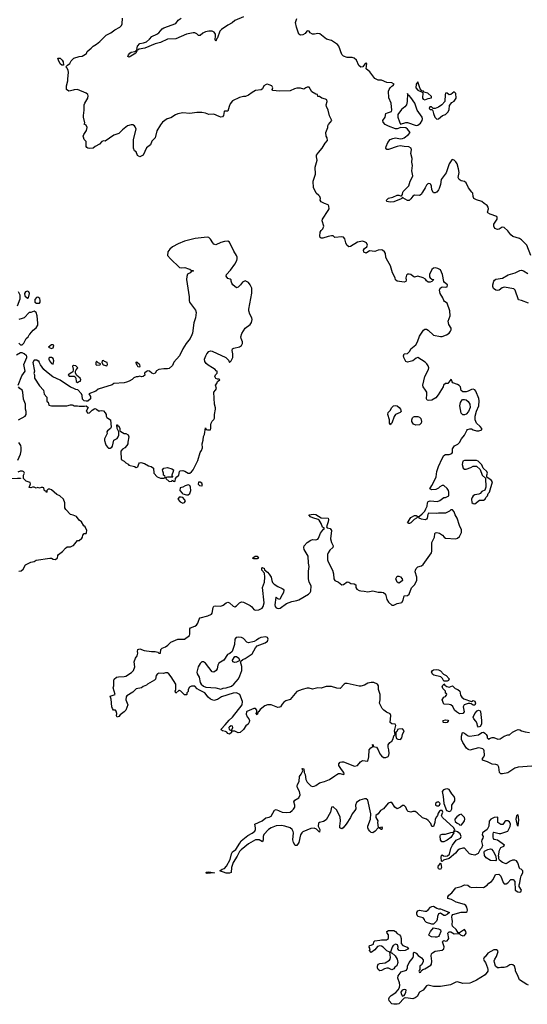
# Model space of a CAD drawing. Header units: inches. Extents: x 2106670 to 2322961, y 36024 to 224899.
# Tile 207 of 256: x 2259381 to 2265256, y 140608 to 151997. Entities that reach past the tile are written whole.
import ezdxf

# ---------------------------------------------------------------- set-up
doc = ezdxf.new("R2010")
doc.units = ezdxf.units.IN
doc.header["$MEASUREMENT"] = 0
for name, color, linetype in [('C2154', 7, 'Continuous'), ('C2155', 7, 'Continuous'), ('C2164', 7, 'Continuous'), ('C2165', 7, 'Continuous')]:
    doc.layers.add(name, color=color, linetype=linetype)

msp = doc.modelspace()

# ---------------------------------------------------------------- linework, layer by layer
at = {"layer": 'C2154', "color": 5, "elevation": 60}
for points in [[(2259354, 148686), (2259387, 148767), (2259388, 148810), (2259366, 148850)], [(2259370, 148254), (2259390, 148234), (2259410, 148234), (2259430, 148254), (2259458, 148310), (2259478, 148330), (2259489, 148351), (2259500, 148360), (2259536, 148404), (2259570, 148432), (2259590, 148462), (2259593, 148487), (2259585, 148570), (2259570, 148608), (2259550, 148626), (2259512, 148608), (2259490, 148608), (2259431, 148549), (2259410, 148539), (2259371, 148529)], [(2259364, 147770), (2259404, 147876), (2259444, 147930), (2259429, 148010), (2259463, 148090), (2259462, 148102), (2259461, 148110), (2259433, 148133), (2259410, 148145), (2259390, 148145), (2259343, 148117)], [(2260000, 147733), (2259970, 147748), (2259850, 147829), (2259766, 147866), (2259690, 147924), (2259662, 147950), (2259623, 148003), (2259606, 148034), (2259606, 148046), (2259594, 148046), (2259578, 148058), (2259550, 148058), (2259532, 148030), (2259551, 147930), (2259545, 147905), (2259551, 147890), (2259552, 147850), (2259610, 147762), (2259658, 147710), (2259664, 147664), (2259694, 147630), (2259694, 147590), (2259698, 147578), (2259712, 147572), (2259718, 147538), (2259750, 147532), (2259928, 147532), (2259970, 147542), (2259990, 147542), (2260000, 147537)], [(2260000, 147945), (2259996, 147924), (2259986, 147914), (2259942, 147890), (2259953, 147873), (2260000, 147872)], [(2260000, 147996), (2259992, 147990), (2260000, 147954)], [(2259366, 147370), (2259446, 147410), (2259458, 147430), (2259456, 147464), (2259449, 147490), (2259449, 147550), (2259427, 147607), (2259419, 147690), (2259409, 147710), (2259382, 147730), (2259368, 147750)], [(2259358, 146902), (2259389, 146971), (2259399, 147010), (2259399, 147050), (2259394, 147070), (2259370, 147108)], [(2259358, 146698), (2259390, 146694), (2259392, 146688), (2259290, 146686)], [(2260000, 146264), (2259970, 146275), (2259917, 146330), (2259904, 146350), (2259902, 146410), (2259888, 146450), (2259846, 146490), (2259810, 146506), (2259750, 146558), (2259730, 146568), (2259710, 146566), (2259694, 146550), (2259694, 146530), (2259690, 146526), (2259682, 146542), (2259668, 146548), (2259662, 146582), (2259650, 146586), (2259630, 146586), (2259610, 146578), (2259590, 146586), (2259570, 146578), (2259548, 146588), (2259530, 146589), (2259510, 146582), (2259490, 146586), (2259506, 146630), (2259502, 146642), (2259458, 146658), (2259426, 146690), (2259427, 146727), (2259438, 146750), (2259430, 146766), (2259415, 146775), (2259385, 146775), (2259358, 146762)], [(2259370, 145619), (2259397, 145623), (2259420, 145640), (2259450, 145691), (2259510, 145722), (2259550, 145731), (2259570, 145745), (2259730, 145768), (2259750, 145767), (2259770, 145757), (2259790, 145754), (2259810, 145764), (2259817, 145770), (2259821, 145799), (2259829, 145811), (2259875, 145845), (2259910, 145885), (2259930, 145898), (2259970, 145901), (2260000, 145914)]]:
    msp.add_lwpolyline(points, dxfattribs=at)
for points in [[(2259470, 148858), (2259450, 148848), (2259438, 148830), (2259441, 148801), (2259470, 148774), (2259482, 148778), (2259494, 148830), (2259488, 148848)], [(2259590, 148789), (2259575, 148785), (2259558, 148762), (2259555, 148750), (2259558, 148730), (2259576, 148716), (2259610, 148718), (2259619, 148730), (2259619, 148750), (2259613, 148770)], [(2259770, 148235), (2259750, 148234), (2259714, 148210), (2259750, 148192), (2259770, 148202), (2259778, 148230)], [(2259750, 148088), (2259730, 148088), (2259718, 148082), (2259718, 148070), (2259727, 148050), (2259750, 148018), (2259770, 148014), (2259777, 148050), (2259770, 148078)]]:
    msp.add_lwpolyline(points, close=True, dxfattribs=at)
at = {"layer": 'C2155', "color": 5, "elevation": 40}
msp.add_lwpolyline([(2259890, 151469), (2259870, 151470), (2259850, 151487), (2259829, 151530), (2259824, 151550), (2259827, 151553), (2259850, 151551), (2259874, 151530), (2259883, 151510)], close=True, dxfattribs=at)
msp.add_lwpolyline([(2260000, 151183), (2259970, 151172), (2259950, 151170), (2259923, 151190), (2259924, 151230), (2259939, 151290), (2259938, 151310), (2259947, 151390), (2259943, 151410), (2259930, 151435), (2259915, 151450), (2259933, 151470), (2259962, 151490), (2259978, 151522), (2260000, 151542)], dxfattribs=at)
at = {"layer": 'C2164', "color": 5}
for points, elevation in [([(2265270, 140829), (2265250, 140837), (2265165, 140890), (2265141, 140950), (2265119, 140990), (2265119, 141010), (2265109, 141049), (2265090, 141064), (2265070, 141069), (2265055, 141065), (2265018, 141042), (2264990, 141034), (2264950, 141035), (2264930, 141028), (2264910, 141028), (2264889, 141050), (2264875, 141090), (2264874, 141110), (2264879, 141130), (2264899, 141161), (2264917, 141217), (2264911, 141231), (2264899, 141239), (2264870, 141240), (2264800, 141200), (2264770, 141159), (2264758, 141150), (2264751, 141130), (2264756, 141110), (2264771, 141090), (2264795, 141030), (2264801, 141010), (2264801, 140990), (2264767, 140950), (2264670, 140889), (2264610, 140859), (2264590, 140854), (2264510, 140849), (2264450, 140869), (2264430, 140865), (2264368, 140832), (2264250, 140815), (2264170, 140815), (2264110, 140829), (2264090, 140821), (2264049, 140771), (2264010, 140749), (2263980, 140700), (2263959, 140681), (2263930, 140672), (2263850, 140681), (2263830, 140678), (2263770, 140615), (2263749, 140609), (2263710, 140608), (2263690, 140615), (2263659, 140650), (2263654, 140670), (2263661, 140690), (2263679, 140710), (2263736, 140744), (2263763, 140777), (2263777, 140803), (2263781, 140830), (2263778, 140858), (2263759, 140910), (2263762, 140938), (2263795, 140985), (2263858, 141002), (2263869, 141031), (2263870, 141050), (2263888, 141090), (2263935, 141150), (2263940, 141170), (2263938, 141202), (2263946, 141210), (2263970, 141198), (2263993, 141173), (2264030, 141147), (2264050, 141122), (2264050, 141098), (2264030, 141066), (2264014, 141050), (2264014, 141006), (2264010, 141006), (2264002, 140990), (2264010, 140974), (2264022, 140978), (2264026, 140994), (2264048, 141012), (2264070, 141018), (2264138, 141062), (2264148, 141072), (2264153, 141107), (2264142, 141170), (2264148, 141192), (2264157, 141203), (2264190, 141223), (2264270, 141236), (2264289, 141250), (2264294, 141274), (2264275, 141330), (2264280, 141340), (2264290, 141345), (2264310, 141339), (2264330, 141344), (2264342, 141358), (2264346, 141370), (2264338, 141430), (2264350, 141447), (2264370, 141445), (2264410, 141422), (2264466, 141426), (2264481, 141410), (2264510, 141400), (2264530, 141403), (2264542, 141418), (2264548, 141430), (2264546, 141450), (2264530, 141475), (2264470, 141433), (2264455, 141435), (2264432, 141472), (2264392, 141510), (2264385, 141530), (2264392, 141570), (2264385, 141590), (2264381, 141619), (2264385, 141635), (2264394, 141646), (2264490, 141673), (2264550, 141672), (2264559, 141681), (2264563, 141697), (2264558, 141730), (2264546, 141750), (2264530, 141764), (2264431, 141791), (2264380, 141820), (2264338, 141830), (2264335, 141850), (2264346, 141870), (2264383, 141897), (2264430, 141954), (2264490, 141971), (2264531, 141991), (2264566, 141986), (2264590, 141965), (2264610, 141958), (2264670, 141962), (2264750, 141958), (2264790, 141986), (2264810, 142010), (2264842, 142030), (2264862, 142050), (2264889, 142111), (2264928, 142112), (2264951, 142091), (2264977, 142017), (2264990, 142002), (2265010, 142002), (2265030, 142012), (2265066, 142050), (2265094, 142050), (2265112, 142030), (2265114, 141930), (2265148, 141908), (2265170, 141904), (2265182, 141910), (2265189, 141930), (2265162, 141970), (2265162, 141990), (2265170, 142014), (2265176, 142064), (2265185, 142095), (2265206, 142130), (2265206, 142150), (2265186, 142170), (2265170, 142175), (2265164, 142184), (2265146, 142246), (2265130, 142267), (2265110, 142275), (2265086, 142274), (2265057, 142263), (2265010, 142234), (2264969, 142249), (2264936, 142276), (2264926, 142290), (2264928, 142312), (2264924, 142324), (2264933, 142390), (2264950, 142421), (2264983, 142437), (2264993, 142450), (2264910, 142505), (2264874, 142514), (2264865, 142525), (2264860, 142540), (2264860, 142580), (2264865, 142595), (2264870, 142598), (2264930, 142583), (2264950, 142583), (2265029, 142611), (2265056, 142664), (2265063, 142690), (2265050, 142719), (2265030, 142729), (2265008, 142732), (2264997, 142723), (2264990, 142709), (2264971, 142689), (2264950, 142689), (2264915, 142710), (2264915, 142770), (2264910, 142774), (2264874, 142770), (2264834, 142750), (2264813, 142727), (2264811, 142669), (2264792, 142630), (2264739, 142590), (2264735, 142570), (2264744, 142550), (2264743, 142530), (2264731, 142510), (2264727, 142490), (2264736, 142444), (2264725, 142415), (2264710, 142398), (2264686, 142354), (2264650, 142334), (2264610, 142339), (2264589, 142349), (2264530, 142414), (2264510, 142414), (2264470, 142401), (2264451, 142390), (2264424, 142356), (2264350, 142294), (2264286, 142274), (2264270, 142258), (2264264, 142264), (2264259, 142310), (2264263, 142330), (2264270, 142337), (2264287, 142327), (2264310, 142321), (2264333, 142327), (2264355, 142345), (2264370, 142410), (2264390, 142450), (2264434, 142506), (2264483, 142530), (2264491, 142550), (2264478, 142578), (2264450, 142601), (2264430, 142609), (2264412, 142608), (2264402, 142602), (2264416, 142624), (2264405, 142650), (2264273, 142770), (2264264, 142790), (2264277, 142830), (2264270, 142848), (2264250, 142849), (2264238, 142842), (2264223, 142817), (2264218, 142790), (2264204, 142776), (2264191, 142750), (2264187, 142710), (2264170, 142666), (2264150, 142666), (2264138, 142698), (2264110, 142735), (2264090, 142749), (2264045, 142765), (2263982, 142822), (2263957, 142837), (2263930, 142837), (2263910, 142829), (2263879, 142839), (2263865, 142850), (2263849, 142889), (2263830, 142909), (2263810, 142909), (2263790, 142889), (2263750, 142869), (2263724, 142890), (2263690, 142942), (2263670, 142944), (2263647, 142933), (2263591, 142870), (2263558, 142850), (2263531, 142810), (2263503, 142790), (2263504, 142770), (2263527, 142730), (2263521, 142710), (2263530, 142654), (2263550, 142654), (2263570, 142662), (2263578, 142650), (2263572, 142630), (2263566, 142630), (2263547, 142647), (2263530, 142648), (2263496, 142610), (2263470, 142593), (2263450, 142597), (2263434, 142610), (2263417, 142630), (2263410, 142650), (2263412, 142670), (2263442, 142750), (2263445, 142810), (2263410, 142968), (2263390, 142984), (2263370, 142985), (2263318, 142970), (2263278, 142942), (2263267, 142913), (2263271, 142870), (2263261, 142850), (2263231, 142810), (2263211, 142770), (2263159, 142690), (2263126, 142650), (2263110, 142639), (2263088, 142648), (2263086, 142670), (2263096, 142730), (2263091, 142771), (2263050, 142853), (2263010, 142893), (2262991, 142889), (2262977, 142830), (2262930, 142742), (2262899, 142721), (2262851, 142709), (2262838, 142702), (2262837, 142670), (2262853, 142630), (2262850, 142598), (2262815, 142635), (2262790, 142645), (2262750, 142642), (2262659, 142601), (2262647, 142593), (2262631, 142569), (2262610, 142479), (2262590, 142446), (2262570, 142445), (2262550, 142479), (2262544, 142510), (2262551, 142590), (2262548, 142608), (2262533, 142630), (2262510, 142650), (2262449, 142670), (2262410, 142678), (2262349, 142671), (2262290, 142650), (2262259, 142630), (2262206, 142574), (2262199, 142550), (2262200, 142510), (2262191, 142489), (2262151, 142511), (2262110, 142510), (2262030, 142464), (2261944, 142396), (2261925, 142375), (2261899, 142321), (2261853, 142250), (2261834, 142190), (2261828, 142132), (2261810, 142126), (2261770, 142125), (2261698, 142150), (2261724, 142170), (2261750, 142180), (2261774, 142206), (2261816, 142284), (2261831, 142350), (2261845, 142370), (2261881, 142399), (2261930, 142470), (2261943, 142497), (2262021, 142559), (2262073, 142587), (2262102, 142610), (2262110, 142630), (2262110, 142650), (2262101, 142690), (2262188, 142732), (2262230, 142764), (2262270, 142773), (2262290, 142785), (2262330, 142853), (2262350, 142860), (2262418, 142830), (2262474, 142826), (2262510, 142831), (2262536, 142850), (2262550, 142867), (2262564, 142890), (2262567, 142910), (2262555, 142950), (2262566, 142970), (2262610, 142997), (2262627, 143030), (2262620, 143070), (2262598, 143110), (2262594, 143130), (2262598, 143150), (2262614, 143186), (2262618, 143242), (2262638, 143270), (2262658, 143310), (2262650, 143334), (2262670, 143331), (2262675, 143290), (2262686, 143266), (2262693, 143210), (2262710, 143178), (2262730, 143153), (2262750, 143136), (2262770, 143128), (2262790, 143130), (2262810, 143138), (2262850, 143170), (2262910, 143186), (2262966, 143210), (2263029, 143250), (2263050, 143268), (2263070, 143277), (2263090, 143279), (2263130, 143267), (2263135, 143270), (2263133, 143290), (2263105, 143325), (2263076, 143370), (2263073, 143390), (2263090, 143410), (2263110, 143414), (2263130, 143412), (2263256, 143364), (2263290, 143371), (2263327, 143413), (2263350, 143428), (2263410, 143421), (2263423, 143470), (2263426, 143550), (2263445, 143575), (2263468, 143590), (2263466, 143614), (2263472, 143610), (2263474, 143590), (2263510, 143581), (2263530, 143550), (2263550, 143507), (2263570, 143481), (2263590, 143464), (2263619, 143461), (2263645, 143475), (2263655, 143490), (2263659, 143510), (2263655, 143550), (2263644, 143584), (2263646, 143610), (2263664, 143636), (2263690, 143652), (2263702, 143678), (2263710, 143714), (2263726, 143730), (2263719, 143770), (2263733, 143833), (2263728, 143848), (2263690, 143854), (2263669, 143869), (2263678, 143950), (2263670, 143967), (2263626, 143986), (2263596, 144010), (2263578, 144030), (2263546, 144090), (2263553, 144130), (2263553, 144190), (2263533, 144250), (2263533, 144290), (2263522, 144310), (2263478, 144330), (2263450, 144332), (2263410, 144321), (2263370, 144300), (2263330, 144287), (2263310, 144287), (2263170, 144320), (2263150, 144317), (2263138, 144310), (2263090, 144261), (2263050, 144264), (2262990, 144283), (2262930, 144285), (2262870, 144263), (2262830, 144267), (2262770, 144254), (2262730, 144266), (2262710, 144266), (2262649, 144251), (2262590, 144227), (2262510, 144134), (2262463, 144117), (2262439, 144101), (2262419, 144081), (2262401, 144050), (2262390, 144043), (2262370, 144041), (2262290, 144071), (2262248, 144072), (2262220, 144060), (2262164, 144016), (2262150, 143994), (2262142, 143990), (2262130, 143955), (2262119, 143970), (2262125, 143990), (2262125, 144010), (2262110, 144029), (2262090, 144029), (2262010, 143996), (2262005, 143990), (2262003, 143963), (2262015, 143935), (2262034, 143910), (2262039, 143890), (2262038, 143870), (2262025, 143850), (2261998, 143830), (2261970, 143788), (2261934, 143750), (2261910, 143748), (2261870, 143768), (2261834, 143766), (2261832, 143750), (2261810, 143734), (2261790, 143741), (2261777, 143757), (2261763, 143763), (2261728, 143770), (2261718, 143778), (2261713, 143790), (2261761, 143839), (2261805, 143895), (2261843, 143930), (2261955, 144070), (2261961, 144110), (2261929, 144190), (2261890, 144209), (2261850, 144207), (2261717, 144163), (2261670, 144135), (2261630, 144122), (2261590, 144138), (2261562, 144162), (2261522, 144210), (2261461, 144241), (2261437, 144257), (2261410, 144288), (2261370, 144288), (2261345, 144275), (2261332, 144250), (2261330, 144226), (2261314, 144210), (2261314, 144190), (2261310, 144186), (2261290, 144188), (2261246, 144230), (2261230, 144238), (2261222, 144238), (2261190, 144208), (2261182, 144230), (2261189, 144250), (2261189, 144310), (2261136, 144396), (2261109, 144429), (2261090, 144442), (2261070, 144443), (2261046, 144434), (2260990, 144437), (2260975, 144430), (2260962, 144410), (2260953, 144370), (2260942, 144358), (2260861, 144310), (2260850, 144299), (2260810, 144284), (2260792, 144268), (2260730, 144257), (2260690, 144220), (2260623, 144177), (2260614, 144166), (2260608, 144130), (2260631, 144070), (2260611, 144010), (2260591, 143990), (2260544, 143956), (2260530, 143937), (2260509, 143929), (2260503, 143943), (2260505, 143970), (2260498, 143998), (2260489, 144009), (2260468, 144010), (2260455, 144030), (2260449, 144050), (2260438, 144138), (2260427, 144173), (2260488, 144192), (2260464, 144270), (2260469, 144291), (2260469, 144350), (2260475, 144370), (2260502, 144390), (2260524, 144396), (2260590, 144399), (2260610, 144405), (2260674, 144446), (2260700, 144470), (2260715, 144510), (2260707, 144570), (2260721, 144610), (2260740, 144640), (2260747, 144670), (2260743, 144690), (2260750, 144711), (2260770, 144721), (2260822, 144702), (2260908, 144688), (2260950, 144690), (2260980, 144680), (2260990, 144671), (2261009, 144671), (2261015, 144710), (2261021, 144719), (2261032, 144728), (2261070, 144743), (2261097, 144763), (2261130, 144798), (2261210, 144832), (2261290, 144830), (2261347, 144873), (2261352, 144890), (2261350, 144950), (2261357, 144963), (2261410, 144982), (2261426, 144994), (2261443, 145017), (2261458, 145062), (2261470, 145080), (2261559, 145101), (2261600, 145120), (2261608, 145132), (2261622, 145198), (2261630, 145214), (2261642, 145218), (2261710, 145212), (2261737, 145223), (2261770, 145253), (2261790, 145260), (2261810, 145253), (2261850, 145212), (2261870, 145207), (2261890, 145217), (2261927, 145253), (2261950, 145263), (2261970, 145261), (2262050, 145221), (2262067, 145207), (2262090, 145174), (2262106, 145166), (2262150, 145169), (2262188, 145190), (2262200, 145210), (2262209, 145251), (2262193, 145430), (2262213, 145490), (2262220, 145550), (2262213, 145593), (2262182, 145630), (2262183, 145657), (2262190, 145662), (2262195, 145655), (2262210, 145651), (2262214, 145634), (2262250, 145607), (2262270, 145582), (2262290, 145550), (2262298, 145510), (2262308, 145488), (2262328, 145468), (2262370, 145439), (2262419, 145419), (2262431, 145410), (2262437, 145397), (2262434, 145370), (2262402, 145318), (2262391, 145289), (2262370, 145298), (2262350, 145318), (2262346, 145314), (2262335, 145230), (2262339, 145210), (2262350, 145195), (2262372, 145188), (2262395, 145190), (2262470, 145244), (2262531, 145269), (2262590, 145277), (2262610, 145285), (2262722, 145350), (2262742, 145370), (2262750, 145386), (2262753, 145450), (2262732, 145492), (2262722, 145530), (2262723, 145617), (2262733, 145670), (2262724, 145710), (2262719, 145790), (2262674, 145870), (2262670, 145890), (2262673, 145910), (2262707, 145950), (2262750, 145978), (2262770, 145985), (2262810, 145981), (2262833, 145987), (2262841, 145999), (2262861, 146059), (2262897, 146103), (2262908, 146110), (2262887, 146127), (2262871, 146171), (2262848, 146208), (2262837, 146217), (2262774, 146234), (2262747, 146247), (2262729, 146271), (2262781, 146279), (2262810, 146274), (2262870, 146236), (2262950, 146230), (2262957, 146217), (2262953, 146187), (2262931, 146130), (2262941, 146121), (2262973, 146113), (2262988, 146090), (2262980, 145990), (2262988, 145950), (2263011, 145910), (2263007, 145890), (2262970, 145861), (2262951, 145830), (2262945, 145810), (2262945, 145750), (2262950, 145725), (2263002, 145630), (2263013, 145587), (2263016, 145530), (2263030, 145511), (2263070, 145490), (2263110, 145461), (2263130, 145463), (2263170, 145494), (2263190, 145491), (2263214, 145474), (2263252, 145470), (2263270, 145458), (2263270, 145430), (2263282, 145410), (2263310, 145394), (2263330, 145389), (2263368, 145388), (2263410, 145379), (2263470, 145390), (2263530, 145376), (2263570, 145375), (2263590, 145370), (2263615, 145350), (2263630, 145292), (2263650, 145258), (2263690, 145225), (2263710, 145225), (2263750, 145245), (2263790, 145251), (2263803, 145257), (2263819, 145281), (2263830, 145334), (2263870, 145338), (2263890, 145352), (2263916, 145424), (2263950, 145458), (2263978, 145510), (2263977, 145550), (2263960, 145610), (2263961, 145630), (2263970, 145650), (2263990, 145667), (2264030, 145679), (2264050, 145694), (2264147, 145830), (2264151, 145850), (2264150, 145950), (2264182, 146010), (2264184, 146050), (2264190, 146062), (2264210, 146066), (2264238, 146058), (2264274, 146034), (2264292, 146010), (2264310, 145998), (2264430, 145991), (2264450, 145998), (2264470, 146018), (2264496, 146064), (2264496, 146096), (2264470, 146148), (2264443, 146230), (2264422, 146270), (2264410, 146306), (2264390, 146326), (2264370, 146326), (2264354, 146310), (2264308, 146288), (2264230, 146289), (2264210, 146284), (2264112, 146288), (2264105, 146275), (2264098, 146230), (2264090, 146218), (2264074, 146210), (2264030, 146218), (2264006, 146230), (2264002, 146242), (2263990, 146246), (2263974, 146230), (2263945, 146215), (2263910, 146178), (2263894, 146170), (2263886, 146170), (2263869, 146189), (2263882, 146198), (2263910, 146238), (2263950, 146262), (2263970, 146262), (2263990, 146252), (2264007, 146253), (2264040, 146280), (2264069, 146310), (2264083, 146337), (2264098, 146370), (2264102, 146410), (2264110, 146422), (2264130, 146431), (2264215, 146425), (2264243, 146437), (2264289, 146471), (2264310, 146471), (2264348, 146490), (2264349, 146530), (2264344, 146550), (2264330, 146575), (2264290, 146608), (2264270, 146608), (2264245, 146595), (2264230, 146578), (2264197, 146563), (2264150, 146558), (2264128, 146570), (2264138, 146590), (2264153, 146607), (2264195, 146690), (2264202, 146710), (2264209, 146769), (2264227, 146830), (2264270, 146921), (2264290, 146955), (2264310, 146967), (2264353, 146967), (2264382, 146978), (2264389, 146991), (2264390, 147032), (2264414, 147066), (2264452, 147088), (2264472, 147108), (2264493, 147147), (2264529, 147190), (2264555, 147245), (2264565, 147255), (2264590, 147265), (2264610, 147265), (2264630, 147251), (2264670, 147243), (2264697, 147243), (2264728, 147252), (2264729, 147270), (2264712, 147292), (2264669, 147330), (2264654, 147370), (2264653, 147410), (2264669, 147470), (2264696, 147530), (2264699, 147590), (2264695, 147615), (2264661, 147701), (2264650, 147715), (2264630, 147724), (2264610, 147719), (2264570, 147699), (2264550, 147694), (2264510, 147694), (2264489, 147709), (2264483, 147750), (2264467, 147767), (2264450, 147778), (2264395, 147795), (2264386, 147806), (2264378, 147830), (2264370, 147833), (2264338, 147790), (2264310, 147787), (2264285, 147770), (2264281, 147750), (2264223, 147657), (2264197, 147623), (2264150, 147594), (2264112, 147592), (2264097, 147597), (2264089, 147610), (2264095, 147665), (2264092, 147690), (2264070, 147724), (2264057, 147737), (2264050, 147750), (2264048, 147770), (2264072, 147870), (2264113, 147950), (2264116, 147970), (2264110, 147993), (2264095, 148015), (2264074, 148034), (2263990, 148089), (2263970, 148082), (2263931, 148049), (2263870, 148037), (2263850, 148044), (2263827, 148090), (2263825, 148110), (2263830, 148130), (2263870, 148137), (2263878, 148142), (2263896, 148164), (2263909, 148190), (2263966, 148234), (2263986, 148270), (2264010, 148336), (2264030, 148370), (2264055, 148405), (2264070, 148416), (2264090, 148416), (2264110, 148405), (2264170, 148348), (2264250, 148333), (2264270, 148333), (2264319, 148350), (2264350, 148370), (2264367, 148393), (2264376, 148410), (2264373, 148430), (2264349, 148470), (2264339, 148510), (2264365, 148570), (2264358, 148630), (2264330, 148718), (2264297, 148737), (2264290, 148748), (2264279, 148779), (2264246, 148830), (2264239, 148870), (2264249, 148891), (2264270, 148905), (2264310, 148903), (2264330, 148908), (2264332, 148930), (2264296, 148956), (2264289, 148970), (2264273, 149050), (2264250, 149102), (2264220, 149120), (2264190, 149127), (2264170, 149124), (2264150, 149106), (2264124, 149050), (2264123, 149023), (2264131, 149011), (2264150, 148996), (2264174, 148990), (2264151, 148969), (2264130, 148962), (2264110, 148962), (2264090, 148978), (2264077, 148997), (2264052, 149012), (2263990, 149029), (2263950, 149019), (2263930, 149029), (2263910, 149049), (2263890, 149055), (2263868, 149052), (2263859, 149041), (2263851, 149010), (2263855, 148985), (2263851, 148969), (2263830, 148959), (2263750, 148974), (2263730, 148989), (2263727, 149010), (2263695, 149070), (2263673, 149150), (2263625, 149230), (2263617, 149250), (2263613, 149293), (2263604, 149310), (2263579, 149330), (2263566, 149334), (2263530, 149332), (2263490, 149316), (2263430, 149324), (2263390, 149296), (2263366, 149306), (2263362, 149330), (2263370, 149350), (2263399, 149370), (2263407, 149390), (2263395, 149415), (2263370, 149429), (2263350, 149433), (2263290, 149423), (2263210, 149372), (2263190, 149369), (2263167, 149390), (2263155, 149415), (2263143, 149463), (2263130, 149480), (2263110, 149484), (2263030, 149479), (2263010, 149495), (2262990, 149496), (2262951, 149490), (2262890, 149468), (2262870, 149468), (2262859, 149479), (2262853, 149493), (2262860, 149540), (2262870, 149557), (2262890, 149576), (2262901, 149610), (2262881, 149670), (2262885, 149690), (2262953, 149790), (2262961, 149810), (2262958, 149838), (2262950, 149855), (2262910, 149869), (2262869, 149890), (2262859, 149910), (2262861, 149930), (2262856, 149950), (2262845, 149965), (2262812, 149992), (2262807, 150000)], 40), ([(2264044, 150000), (2264027, 149973), (2264010, 149964), (2263950, 149967), (2263930, 149955), (2263910, 149925), (2263890, 149907), (2263870, 149907), (2263815, 149935), (2263810, 149942), (2263805, 149930), (2263795, 149925), (2263710, 149891), (2263670, 149886), (2263632, 149892), (2263628, 149910), (2263650, 149931), (2263698, 149942), (2263750, 149968), (2263770, 149968), (2263790, 149958), (2263800, 149960), (2263810, 149975), (2263817, 150000)], 20), ([(2264204, 150000), (2264190, 149995), (2264170, 149995), (2264167, 150000)], 20), ([(2265297, 149270), (2265249, 149389), (2265190, 149450), (2265165, 149465), (2265090, 149490), (2265067, 149507), (2265030, 149554), (2264990, 149593), (2264964, 149596), (2264930, 149574), (2264910, 149568), (2264881, 149581), (2264869, 149609), (2264869, 149630), (2264909, 149690), (2264909, 149710), (2264902, 149722), (2264826, 149746), (2264801, 149761), (2264797, 149770), (2264806, 149810), (2264802, 149830), (2264790, 149849), (2264755, 149870), (2264730, 149893), (2264670, 149913), (2264639, 149930), (2264629, 149950), (2264624, 149990), (2264616, 150000)], 20), ([(2260000, 147537), (2260012, 147532), (2260050, 147532), (2260070, 147525), (2260130, 147525), (2260150, 147532), (2260172, 147512), (2260151, 147470), (2260170, 147445), (2260190, 147451), (2260221, 147479), (2260250, 147498), (2260272, 147492), (2260293, 147473), (2260310, 147472), (2260330, 147478), (2260350, 147472), (2260372, 147450), (2260382, 147430), (2260382, 147410), (2260390, 147394), (2260434, 147370), (2260438, 147282), (2260434, 147270), (2260397, 147243), (2260391, 147230), (2260392, 147210), (2260364, 147150), (2260363, 147130), (2260374, 147090), (2260382, 147070), (2260401, 147050), (2260410, 147042), (2260430, 147039), (2260449, 147051), (2260457, 147063), (2260470, 147132), (2260509, 147151), (2260522, 147170), (2260529, 147191), (2260529, 147229), (2260508, 147270), (2260506, 147310), (2260510, 147312), (2260518, 147298), (2260530, 147294), (2260542, 147270), (2260542, 147242), (2260552, 147232), (2260590, 147211), (2260611, 147211), (2260635, 147195), (2260645, 147170), (2260631, 147110), (2260631, 147089), (2260622, 147070), (2260597, 147043), (2260572, 147028), (2260553, 147007), (2260554, 146910), (2260590, 146892), (2260610, 146872), (2260637, 146857), (2260645, 146845), (2260710, 146827), (2260730, 146816), (2260750, 146825), (2260759, 146861), (2260769, 146871), (2260785, 146875), (2260825, 146865), (2260870, 146836), (2260902, 146830), (2260931, 146810), (2260932, 146750), (2260974, 146710), (2261010, 146692), (2261050, 146694), (2261062, 146698), (2261066, 146710), (2261062, 146722), (2261046, 146730), (2261046, 146750), (2261036, 146776), (2261035, 146790), (2261048, 146810), (2261090, 146816), (2261143, 146803), (2261161, 146790), (2261159, 146770), (2261142, 146730), (2261142, 146722), (2261153, 146707), (2261090, 146706), (2261078, 146702), (2261074, 146690), (2261110, 146654), (2261142, 146658), (2261150, 146674), (2261158, 146658), (2261170, 146654), (2261182, 146658), (2261186, 146690), (2261198, 146710), (2261222, 146730), (2261229, 146771), (2261240, 146780), (2261270, 146781), (2261293, 146773), (2261330, 146751), (2261350, 146751), (2261370, 146765), (2261390, 146791), (2261441, 146899), (2261469, 146990), (2261485, 147015), (2261495, 147045), (2261494, 147090), (2261506, 147134), (2261510, 147174), (2261520, 147200), (2261530, 147274), (2261538, 147258), (2261553, 147253), (2261590, 147254), (2261595, 147270), (2261594, 147310), (2261599, 147330), (2261610, 147352), (2261629, 147371), (2261634, 147386), (2261634, 147430), (2261649, 147490), (2261649, 147509), (2261634, 147550), (2261629, 147690), (2261648, 147710), (2261658, 147730), (2261649, 147770), (2261662, 147790), (2261669, 147811), (2261698, 147830), (2261690, 147838), (2261670, 147838), (2261650, 147848), (2261638, 147870), (2261646, 147890), (2261666, 147910), (2261666, 147930), (2261654, 147934), (2261642, 147950), (2261614, 147970), (2261561, 148001), (2261539, 148019), (2261523, 148043), (2261520, 148070), (2261535, 148110), (2261548, 148132), (2261570, 148158), (2261590, 148166), (2261610, 148162), (2261768, 148088), (2261799, 148059), (2261810, 148032), (2261828, 148050), (2261849, 148091), (2261849, 148131), (2261839, 148170), (2261844, 148190), (2261861, 148199), (2261927, 148213), (2261949, 148230), (2261959, 148250), (2261959, 148270), (2261943, 148310), (2261941, 148330), (2261952, 148368), (2261992, 148428), (2262049, 148470), (2262065, 148495), (2262073, 148527), (2262066, 148550), (2262043, 148590), (2262033, 148630), (2262033, 148650), (2262066, 148834), (2262066, 148890), (2262050, 148929), (2262030, 148955), (2261990, 148978), (2261960, 148960), (2261938, 148930), (2261910, 148902), (2261890, 148895), (2261849, 148930), (2261835, 148950), (2261828, 148972), (2261828, 148988), (2261816, 148996), (2261790, 149002), (2261769, 149030), (2261775, 149050), (2261821, 149099), (2261872, 149170), (2261893, 149210), (2261897, 149230), (2261897, 149250), (2261889, 149269), (2261858, 149318), (2261810, 149422), (2261790, 149436), (2261752, 149432), (2261710, 149420), (2261650, 149393), (2261630, 149399), (2261615, 149415), (2261590, 149457), (2261570, 149476), (2261550, 149483), (2261413, 149467), (2261290, 149434), (2261216, 149404), (2261150, 149369), (2261117, 149343), (2261096, 149310), (2261091, 149270), (2261126, 149230), (2261230, 149131), (2261250, 149125), (2261294, 149130), (2261333, 149113), (2261352, 149112), (2261370, 149094), (2261390, 149094), (2261394, 149090), (2261390, 149086), (2261370, 149086), (2261354, 149070), (2261325, 149055), (2261315, 149025), (2261313, 148990), (2261342, 148790), (2261341, 148750), (2261345, 148730), (2261417, 148637), (2261424, 148610), (2261414, 148550), (2261397, 148490), (2261383, 148370), (2261374, 148350), (2261354, 148310), (2261308, 148252), (2261271, 148190), (2261230, 148109), (2261166, 148034), (2261150, 147998), (2261110, 147964), (2261090, 147958), (2261050, 147958), (2260990, 147949), (2260965, 147935), (2260951, 147909), (2260930, 147902), (2260910, 147908), (2260882, 147930), (2260865, 147935), (2260850, 147929), (2260826, 147910), (2260830, 147886), (2260812, 147868), (2260790, 147866), (2260770, 147875), (2260750, 147866), (2260730, 147866), (2260704, 147856), (2260684, 147836), (2260650, 147815), (2260617, 147803), (2260590, 147797), (2260470, 147789), (2260450, 147775), (2260290, 147722), (2260262, 147698), (2260182, 147670), (2260200, 147640), (2260202, 147610), (2260170, 147586), (2260150, 147586), (2260128, 147588), (2260107, 147607), (2260106, 147650), (2260098, 147670), (2260054, 147714), (2260030, 147718), (2260000, 147733)], 60), ([(2265270, 148716), (2265190, 148749), (2265156, 148756), (2265115, 148870), (2265102, 148882), (2264990, 148903), (2264965, 148895), (2264930, 148868), (2264910, 148864), (2264890, 148867), (2264866, 148886), (2264857, 148910), (2264857, 148930), (2264867, 148973), (2264875, 148985), (2264890, 148994), (2264970, 149005), (2265036, 149044), (2265116, 149070), (2265170, 149095), (2265190, 149100), (2265213, 149093), (2265261, 149061)], 20), ([(2260000, 147872), (2260012, 147872), (2260024, 147864), (2260032, 147852), (2260033, 147813), (2260050, 147802), (2260074, 147814), (2260086, 147814), (2260088, 147830), (2260082, 147850), (2260042, 147882), (2260028, 147908), (2260028, 147930), (2260034, 147946), (2260053, 147970), (2260030, 147993), (2260002, 147998), (2260000, 147996)], 60), ([(2260000, 147954), (2260001, 147950), (2260000, 147945)], 60), ([(2260000, 145914), (2260004, 145916), (2260049, 145971), (2260070, 145972), (2260100, 146000), (2260108, 146010), (2260110, 146034), (2260127, 146053), (2260150, 146054), (2260156, 146064), (2260158, 146090), (2260138, 146130), (2260124, 146144), (2260095, 146190), (2260069, 146209), (2260038, 146250), (2260000, 146264)], 60), ([(2265310, 143362), (2265150, 143352), (2265110, 143339), (2265030, 143287), (2264970, 143272), (2264950, 143274), (2264933, 143290), (2264928, 143350), (2264915, 143375), (2264890, 143383), (2264850, 143386), (2264794, 143414), (2264737, 143430), (2264739, 143450), (2264754, 143470), (2264760, 143490), (2264758, 143538), (2264753, 143553), (2264742, 143562), (2264712, 143572), (2264690, 143574), (2264590, 143547), (2264570, 143555), (2264551, 143570), (2264510, 143635), (2264493, 143670), (2264495, 143710), (2264508, 143750), (2264510, 143753), (2264530, 143745), (2264548, 143728), (2264570, 143715), (2264590, 143711), (2264690, 143723), (2264730, 143750), (2264750, 143756), (2264766, 143746), (2264781, 143730), (2264791, 143710), (2264792, 143690), (2264810, 143672), (2264819, 143681), (2264850, 143695), (2264870, 143695), (2264915, 143675), (2264943, 143677), (2264990, 143711), (2265030, 143726), (2265050, 143726), (2265085, 143755), (2265130, 143779), (2265150, 143785), (2265170, 143782), (2265190, 143770), (2265230, 143758), (2265282, 143750)], 20)]:
    msp.add_lwpolyline(points, dxfattribs=dict(at, elevation=elevation))
for points, elevation in [([(2260350, 148055), (2260334, 148050), (2260332, 148030), (2260346, 148006), (2260390, 147994), (2260398, 148010), (2260395, 148030), (2260364, 148044)], 60), ([(2260270, 148048), (2260261, 148030), (2260263, 148010), (2260270, 148001), (2260310, 148005), (2260318, 148010), (2260316, 148016), (2260289, 148029)], 60), ([(2260730, 148035), (2260727, 148030), (2260730, 148014), (2260734, 148014), (2260745, 147990), (2260750, 147985), (2260770, 147982), (2260775, 147990), (2260770, 148006), (2260746, 148026), (2260746, 148030)], 60), ([(2264510, 147428), (2264490, 147446), (2264475, 147530), (2264482, 147570), (2264501, 147599), (2264510, 147605), (2264530, 147605), (2264550, 147598), (2264570, 147582), (2264591, 147550), (2264596, 147510), (2264577, 147463), (2264550, 147435), (2264530, 147428)], 40), ([(2263670, 147309), (2263662, 147330), (2263661, 147370), (2263641, 147430), (2263647, 147453), (2263670, 147476), (2263689, 147510), (2263709, 147530), (2263730, 147534), (2263750, 147530), (2263775, 147510), (2263788, 147490), (2263795, 147465), (2263786, 147454), (2263730, 147429), (2263715, 147405), (2263690, 147329), (2263678, 147322)], 40), ([(2263967, 147307), (2263939, 147319), (2263930, 147329), (2263921, 147350), (2263919, 147370), (2263927, 147393), (2263938, 147402), (2263950, 147405), (2263990, 147405), (2264010, 147398), (2264024, 147384), (2264033, 147350), (2264027, 147330), (2264010, 147309)], 40), ([(2264530, 146899), (2264511, 146889), (2264501, 146850), (2264512, 146810), (2264530, 146798), (2264550, 146798), (2264603, 146817), (2264630, 146834), (2264670, 146834), (2264712, 146792), (2264732, 146730), (2264774, 146694), (2264778, 146590), (2264764, 146556), (2264730, 146538), (2264710, 146518), (2264694, 146510), (2264650, 146502), (2264631, 146489), (2264618, 146470), (2264611, 146450), (2264613, 146413), (2264630, 146402), (2264650, 146398), (2264702, 146438), (2264710, 146441), (2264750, 146438), (2264768, 146450), (2264775, 146470), (2264794, 146490), (2264804, 146516), (2264818, 146530), (2264853, 146650), (2264838, 146670), (2264786, 146706), (2264787, 146727), (2264795, 146750), (2264788, 146770), (2264746, 146810), (2264730, 146846), (2264686, 146890), (2264670, 146898)], 40), ([(2261330, 146618), (2261295, 146605), (2261270, 146588), (2261238, 146582), (2261234, 146550), (2261260, 146520), (2261271, 146511), (2261310, 146499), (2261330, 146499), (2261350, 146518), (2261361, 146550), (2261359, 146590), (2261350, 146608)], 60), ([(2261470, 146649), (2261452, 146648), (2261446, 146626), (2261462, 146610), (2261490, 146605), (2261495, 146610), (2261490, 146634)], 60), ([(2261250, 146475), (2261226, 146474), (2261211, 146450), (2261238, 146418), (2261270, 146405), (2261289, 146411), (2261297, 146423), (2261299, 146430), (2261290, 146448), (2261270, 146469)], 60), ([(2262090, 145759), (2262075, 145770), (2262108, 145790), (2262130, 145790), (2262146, 145770), (2262130, 145759)], 40), ([(2263770, 145479), (2263750, 145489), (2263736, 145530), (2263750, 145559), (2263770, 145559), (2263790, 145551), (2263806, 145530), (2263812, 145510), (2263790, 145489)], 40), ([(2262230, 144858), (2262172, 144850), (2262150, 144841), (2262122, 144818), (2262095, 144805), (2262030, 144790), (2262010, 144796), (2261970, 144838), (2261950, 144850), (2261910, 144856), (2261887, 144850), (2261873, 144830), (2261866, 144770), (2261839, 144690), (2261813, 144667), (2261786, 144654), (2261743, 144590), (2261686, 144554), (2261673, 144530), (2261667, 144490), (2261655, 144470), (2261630, 144449), (2261610, 144454), (2261530, 144554), (2261510, 144569), (2261490, 144569), (2261470, 144549), (2261448, 144510), (2261431, 144450), (2261435, 144430), (2261457, 144390), (2261471, 144330), (2261483, 144310), (2261510, 144287), (2261535, 144275), (2261650, 144267), (2261710, 144253), (2261737, 144263), (2261770, 144269), (2261833, 144287), (2261858, 144310), (2261914, 144374), (2261930, 144406), (2261951, 144470), (2261954, 144514), (2261938, 144570), (2261942, 144578), (2261964, 144596), (2261990, 144606), (2262070, 144660), (2262110, 144730), (2262130, 144755), (2262224, 144790), (2262249, 144810), (2262257, 144830), (2262251, 144851)], 40), ([(2261870, 144561), (2261849, 144570), (2261846, 144590), (2261870, 144631), (2261891, 144631), (2261916, 144610), (2261925, 144590), (2261920, 144580), (2261890, 144566)], 40), ([(2264330, 144344), (2264290, 144346), (2264276, 144376), (2264254, 144394), (2264175, 144415), (2264163, 144423), (2264146, 144450), (2264158, 144470), (2264170, 144478), (2264210, 144482), (2264230, 144478), (2264250, 144465), (2264286, 144426), (2264318, 144410), (2264350, 144372), (2264345, 144355)], 20), ([(2264350, 144276), (2264390, 144292), (2264421, 144261), (2264451, 144250), (2264475, 144230), (2264484, 144184), (2264500, 144160), (2264523, 144143), (2264610, 144112), (2264630, 144122), (2264650, 144114), (2264656, 144090), (2264650, 144068), (2264630, 144069), (2264605, 144085), (2264590, 144089), (2264570, 144087), (2264526, 144070), (2264513, 144047), (2264525, 143990), (2264510, 143970), (2264470, 143968), (2264437, 143990), (2264415, 144010), (2264394, 144054), (2264370, 144070), (2264350, 144077), (2264290, 144078), (2264272, 144130), (2264290, 144161), (2264308, 144170), (2264326, 144190), (2264322, 144202), (2264310, 144206), (2264308, 144230), (2264280, 144260), (2264270, 144286), (2264269, 144289), (2264282, 144298), (2264290, 144314), (2264300, 144300), (2264323, 144283)], 20), ([(2264690, 143813), (2264681, 143830), (2264677, 143857), (2264662, 143882), (2264638, 143910), (2264630, 143930), (2264650, 143971), (2264676, 144004), (2264690, 144012), (2264710, 144002), (2264715, 143995), (2264727, 143890), (2264725, 143850), (2264710, 143823)], 20), ([(2264310, 143864), (2264287, 143867), (2264282, 143870), (2264283, 143890), (2264310, 143900), (2264336, 143896), (2264343, 143890), (2264330, 143867)], 20), ([(2261830, 143828), (2261810, 143819), (2261803, 143810), (2261806, 143786), (2261830, 143774), (2261838, 143782), (2261848, 143810), (2261846, 143826)], 40), ([(2263810, 143793), (2263768, 143792), (2263755, 143785), (2263750, 143769), (2263739, 143761), (2263733, 143747), (2263733, 143710), (2263743, 143683), (2263756, 143676), (2263790, 143670), (2263805, 143690), (2263813, 143730), (2263830, 143770)], 40), ([(2264330, 143102), (2264310, 143098), (2264286, 143090), (2264269, 143070), (2264281, 143010), (2264291, 142930), (2264321, 142850), (2264350, 142837), (2264370, 142844), (2264381, 142870), (2264384, 142910), (2264417, 142963), (2264419, 142990), (2264411, 143011), (2264382, 143042), (2264353, 143093)], 40), ([(2264230, 142948), (2264213, 142947), (2264194, 142930), (2264194, 142910), (2264210, 142902), (2264230, 142905), (2264238, 142910), (2264248, 142930)], 40), ([(2264490, 142808), (2264470, 142800), (2264442, 142778), (2264417, 142750), (2264416, 142736), (2264422, 142722), (2264443, 142703), (2264467, 142690), (2264470, 142682), (2264490, 142681), (2264513, 142707), (2264528, 142730), (2264535, 142750), (2264530, 142770)], 40), ([(2265150, 142799), (2265130, 142789), (2265122, 142750), (2265138, 142678), (2265150, 142674), (2265159, 142741)], 40), ([(2264290, 142487), (2264268, 142488), (2264252, 142510), (2264249, 142551), (2264253, 142567), (2264270, 142576), (2264310, 142576), (2264370, 142596), (2264400, 142600), (2264405, 142590), (2264370, 142536), (2264330, 142507)], 40), ([(2264890, 142268), (2264830, 142272), (2264781, 142301), (2264759, 142330), (2264758, 142370), (2264762, 142378), (2264801, 142399), (2264830, 142405), (2264842, 142402), (2264860, 142380), (2264888, 142330), (2264894, 142290), (2264894, 142270)], 40), ([(2261550, 142121), (2261535, 142130), (2261543, 142137), (2261570, 142141), (2261634, 142130), (2261630, 142130)], 40), ([(2264250, 142169), (2264230, 142175), (2264225, 142190), (2264230, 142216), (2264239, 142221), (2264250, 142242), (2264257, 142237), (2264263, 142190)], 40), ([(2264230, 141711), (2264250, 141711), (2264270, 141705), (2264354, 141670), (2264332, 141650), (2264305, 141635), (2264290, 141634), (2264250, 141662), (2264230, 141655), (2264217, 141623), (2264213, 141590), (2264205, 141570), (2264170, 141534), (2264150, 141535), (2264090, 141554), (2264072, 141572), (2264065, 141590), (2264050, 141607), (2263990, 141625), (2263978, 141650), (2263976, 141670), (2263989, 141690), (2264010, 141695), (2264070, 141684), (2264090, 141687), (2264110, 141701), (2264134, 141730), (2264150, 141741), (2264170, 141744), (2264210, 141719)], 40), ([(2263787, 141227), (2263772, 141232), (2263756, 141250), (2263761, 141270), (2263755, 141295), (2263730, 141303), (2263703, 141290), (2263691, 141270), (2263674, 141210), (2263682, 141202), (2263690, 141202), (2263725, 141170), (2263750, 141131), (2263758, 141090), (2263746, 141054), (2263723, 141037), (2263710, 141018), (2263690, 141006), (2263650, 141025), (2263630, 141026), (2263602, 141018), (2263570, 140999), (2263550, 140997), (2263529, 141009), (2263521, 141030), (2263521, 141050), (2263530, 141071), (2263550, 141081), (2263612, 141088), (2263661, 141119), (2263669, 141130), (2263674, 141150), (2263666, 141210), (2263630, 141225), (2263589, 141270), (2263570, 141281), (2263550, 141284), (2263524, 141276), (2263490, 141239), (2263450, 141209), (2263428, 141230), (2263438, 141250), (2263426, 141270), (2263428, 141290), (2263450, 141292), (2263475, 141305), (2263478, 141330), (2263490, 141342), (2263550, 141348), (2263570, 141354), (2263625, 141355), (2263649, 141370), (2263650, 141410), (2263635, 141430), (2263630, 141450), (2263650, 141460), (2263710, 141461), (2263730, 141451), (2263748, 141428), (2263777, 141410), (2263790, 141395), (2263797, 141370), (2263795, 141310), (2263816, 141290), (2263867, 141267), (2263882, 141250), (2263841, 141230)], 40), ([(2264190, 141384), (2264149, 141389), (2264122, 141402), (2264118, 141410), (2264135, 141450), (2264170, 141492), (2264230, 141481), (2264250, 141470), (2264254, 141450), (2264237, 141403), (2264230, 141394), (2264210, 141386)], 40), ([(2263830, 140778), (2263808, 140772), (2263799, 140761), (2263794, 140750), (2263795, 140730), (2263810, 140702), (2263830, 140711), (2263838, 140722), (2263852, 140750), (2263855, 140770), (2263850, 140777)], 40)]:
    msp.add_lwpolyline(points, close=True, dxfattribs=dict(at, elevation=elevation))
at = {"layer": 'C2165', "color": 5}
for points, elevation in [([(2260000, 151542), (2260009, 151551), (2260070, 151571), (2260105, 151575), (2260142, 151598), (2260153, 151607), (2260164, 151630), (2260210, 151667), (2260230, 151690), (2260270, 151713), (2260310, 151744), (2260383, 151817), (2260435, 151845), (2260481, 151879), (2260539, 151910), (2260559, 151930), (2260569, 151950), (2260570, 152014)], 40), ([(2261970, 152030), (2261872, 151988), (2261839, 151961), (2261790, 151934), (2261716, 151884), (2261698, 151862), (2261670, 151785), (2261661, 151779), (2261650, 151749), (2261645, 151765), (2261649, 151810), (2261646, 151830), (2261632, 151852), (2261610, 151863), (2261570, 151865), (2261530, 151858), (2261499, 151841), (2261470, 151813), (2261450, 151815), (2261430, 151834), (2261410, 151844), (2261390, 151846), (2261310, 151830), (2261190, 151777), (2261090, 151770), (2261009, 151731), (2260950, 151719), (2260830, 151667), (2260763, 151657), (2260746, 151646), (2260738, 151650), (2260745, 151690), (2260770, 151721), (2260813, 151727), (2260850, 151741), (2260883, 151770), (2260910, 151804), (2260970, 151829), (2260990, 151846), (2261030, 151892), (2261050, 151902), (2261190, 151951), (2261217, 151990), (2261250, 152015)], 20), ([(2263817, 150000), (2263819, 150010), (2263884, 150076), (2263902, 150130), (2263925, 150170), (2263930, 150190), (2263919, 150250), (2263927, 150310), (2263921, 150350), (2263925, 150390), (2263909, 150450), (2263916, 150490), (2263912, 150512), (2263886, 150526), (2263830, 150528), (2263783, 150537), (2263749, 150531), (2263650, 150494), (2263630, 150494), (2263619, 150510), (2263623, 150530), (2263643, 150577), (2263670, 150609), (2263698, 150622), (2263730, 150629), (2263790, 150617), (2263810, 150622), (2263830, 150631), (2263880, 150670), (2263899, 150690), (2263869, 150730), (2263850, 150744), (2263792, 150748), (2263750, 150734), (2263730, 150734), (2263650, 150764), (2263610, 150785), (2263588, 150810), (2263583, 150830), (2263610, 150870), (2263619, 150910), (2263639, 150921), (2263674, 150930), (2263684, 150936), (2263690, 150950), (2263679, 151030), (2263653, 151093), (2263651, 151170), (2263657, 151190), (2263670, 151210), (2263690, 151226), (2263701, 151230), (2263716, 151250), (2263690, 151267), (2263630, 151270), (2263570, 151296), (2263530, 151297), (2263490, 151316), (2263433, 151393), (2263393, 151430), (2263397, 151490), (2263390, 151495), (2263378, 151490), (2263352, 151450), (2263330, 151449), (2263307, 151467), (2263278, 151530), (2263253, 151553), (2263230, 151560), (2263170, 151561), (2263130, 151575), (2263110, 151594), (2263073, 151690), (2263058, 151710), (2262990, 151754), (2262932, 151772), (2262854, 151834), (2262830, 151836), (2262792, 151828), (2262770, 151831), (2262744, 151844), (2262730, 151863), (2262710, 151869), (2262691, 151850), (2262684, 151836), (2262659, 151821), (2262630, 151818), (2262610, 151829), (2262583, 151910), (2262574, 151966), (2262587, 152010)], 20), ([(2262807, 150000), (2262781, 150050), (2262776, 150130), (2262803, 150210), (2262799, 150290), (2262825, 150370), (2262816, 150410), (2262816, 150430), (2262838, 150462), (2262882, 150510), (2262915, 150570), (2262942, 150598), (2262941, 150630), (2262929, 150650), (2262925, 150690), (2262949, 150750), (2262949, 150770), (2262956, 150784), (2262993, 150830), (2262966, 150886), (2262952, 150952), (2262933, 150993), (2262929, 151010), (2262941, 151050), (2262935, 151070), (2262919, 151079), (2262878, 151090), (2262850, 151108), (2262830, 151108), (2262826, 151130), (2262810, 151134), (2262764, 151164), (2262730, 151215), (2262710, 151216), (2262692, 151210), (2262670, 151193), (2262630, 151203), (2262590, 151204), (2262563, 151197), (2262510, 151174), (2262389, 151169), (2262310, 151178), (2262302, 151190), (2262309, 151210), (2262299, 151230), (2262270, 151245), (2262250, 151250), (2262233, 151247), (2262208, 151232), (2262190, 151198), (2262174, 151186), (2262110, 151176), (2262070, 151156), (2262030, 151123), (2261994, 151110), (2261970, 151109), (2261924, 151096), (2261843, 151057), (2261818, 151022), (2261806, 150994), (2261790, 150938), (2261750, 150938), (2261746, 150934), (2261739, 150890), (2261728, 150872), (2261710, 150870), (2261690, 150875), (2261630, 150905), (2261570, 150901), (2261530, 150916), (2261490, 150923), (2261430, 150922), (2261350, 150910), (2261270, 150921), (2261210, 150909), (2261183, 150897), (2261130, 150863), (2261089, 150851), (2261035, 150810), (2261010, 150781), (2260970, 150710), (2260949, 150631), (2260911, 150590), (2260895, 150550), (2260847, 150513), (2260812, 150430), (2260770, 150410), (2260746, 150426), (2260730, 150469), (2260710, 150479), (2260700, 150510), (2260700, 150610), (2260729, 150730), (2260719, 150759), (2260709, 150769), (2260690, 150779), (2260670, 150781), (2260630, 150769), (2260570, 150723), (2260530, 150682), (2260470, 150661), (2260370, 150593), (2260350, 150595), (2260330, 150586), (2260305, 150555), (2260254, 150530), (2260230, 150510), (2260190, 150505), (2260170, 150510), (2260158, 150518), (2260150, 150530), (2260149, 150589), (2260129, 150610), (2260118, 150638), (2260117, 150650), (2260125, 150670), (2260153, 150713), (2260161, 150750), (2260150, 150778), (2260129, 150790), (2260135, 150805), (2260119, 150870), (2260119, 150890), (2260129, 150950), (2260129, 151011), (2260135, 151030), (2260171, 151089), (2260174, 151114), (2260169, 151130), (2260150, 151146), (2260050, 151190), (2260010, 151187), (2260000, 151183)], 40), ([(2264616, 150000), (2264576, 150050), (2264550, 150109), (2264530, 150125), (2264490, 150134), (2264469, 150150), (2264457, 150170), (2264466, 150230), (2264461, 150270), (2264443, 150330), (2264430, 150354), (2264410, 150373), (2264390, 150379), (2264384, 150376), (2264350, 150329), (2264316, 150224), (2264258, 150150), (2264251, 150090), (2264236, 150044), (2264230, 150028), (2264210, 150002), (2264204, 150000)], 20), ([(2264167, 150000), (2264150, 150028), (2264147, 150070), (2264138, 150090), (2264130, 150098), (2264110, 150101), (2264090, 150084), (2264075, 150050), (2264044, 150000)], 20)]:
    msp.add_lwpolyline(points, dxfattribs=dict(at, elevation=elevation))
at = {"layer": 'C2165', "color": 5, "elevation": 20}
for points in [[(2260650, 151564), (2260633, 151570), (2260640, 151590), (2260654, 151610), (2260670, 151620), (2260713, 151627), (2260726, 151634), (2260730, 151645), (2260735, 151635), (2260726, 151610)], [(2263990, 151279), (2263969, 151251), (2263966, 151210), (2263990, 151183), (2264040, 151160), (2264047, 151150), (2264045, 151090), (2264050, 151079), (2264070, 151070), (2264110, 151085), (2264146, 151094), (2264148, 151110), (2264106, 151146), (2264060, 151160), (2264053, 151170), (2264035, 151175), (2264018, 151198)], [(2263870, 151142), (2263867, 151050), (2263857, 151010), (2263840, 150990), (2263801, 150959), (2263759, 150901), (2263759, 150870), (2263776, 150816), (2263790, 150787), (2263850, 150806), (2263870, 150807), (2263970, 150773), (2263990, 150777), (2264019, 150801), (2264041, 150830), (2264044, 150850), (2264039, 150870), (2263983, 150950), (2263953, 151030), (2263910, 151096), (2263890, 151121), (2263882, 151122), (2263873, 151133)], [(2264410, 151164), (2264370, 151130), (2264350, 151129), (2264330, 151147), (2264310, 151145), (2264304, 151130), (2264301, 151050), (2264267, 151010), (2264230, 150985), (2264189, 150969), (2264168, 150968), (2264147, 150987), (2264129, 150990), (2264120, 150970), (2264130, 150956), (2264156, 150956), (2264163, 150943), (2264169, 150911), (2264185, 150870), (2264210, 150846), (2264230, 150850), (2264273, 150887), (2264310, 150900), (2264339, 150930), (2264350, 150958), (2264354, 151006), (2264383, 151037), (2264410, 151055), (2264433, 151090), (2264430, 151142)]]:
    msp.add_lwpolyline(points, close=True, dxfattribs=at)

doc.saveas('drawing.dxf')
